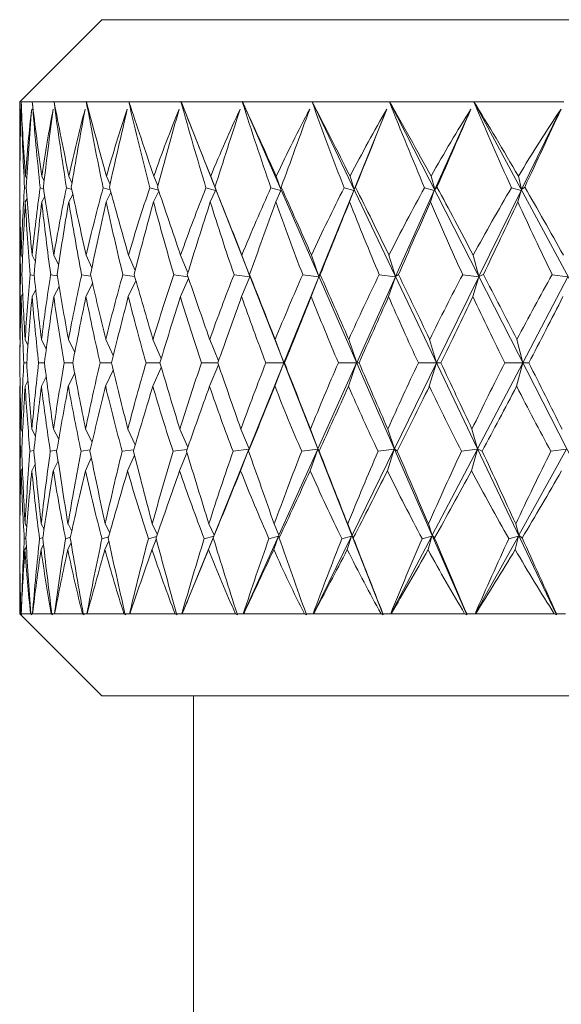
# Model space of a CAD drawing. Header units: inches. Extents: x 1 to 15.9, y 0.2 to 10.7.
# Tile 9 of 26: x 5.1 to 6, y 5.5 to 7. Entities that reach past the tile are written whole.
import ezdxf

# ---------------------------------------------------------------- set-up
doc = ezdxf.new("R2010")
doc.units = ezdxf.units.IN
doc.header["$MEASUREMENT"] = 0

msp = doc.modelspace()

# ---------------------------------------------------------------- linework, layer by layer
at = {"color": 7, "linetype": 'Continuous', "lineweight": 15}
for p, q in [((5.2586, 7.0209), (5.1336, 6.8959)), ((5.2586, 7.0209), (6.6486, 7.0209)), ((5.1336, 6.8959), (5.1336, 6.7867)), ((5.1336, 6.8959), (5.1358, 6.8959)), ((5.1359, 6.8961), (5.1358, 6.8959)), ((5.1358, 6.8959), (5.1359, 6.8961)), ((5.1358, 6.8959), (5.1526, 6.8959)), ((5.1526, 6.8959), (5.1527, 6.8961)), ((5.1527, 6.8961), (5.1527, 6.8959)), ((5.1527, 6.8959), (5.1858, 6.8959)), ((5.1858, 6.8959), (5.186, 6.8961)), ((5.186, 6.8961), (5.1859, 6.8959)), ((5.1859, 6.8959), (5.2351, 6.8959)), ((5.2351, 6.8959), (5.2352, 6.8961)), ((5.2352, 6.8961), (5.2352, 6.8959)), ((5.2352, 6.8959), (5.2998, 6.8959)), ((5.2998, 6.8959), (5.3, 6.8961)), ((5.3, 6.8961), (5.3, 6.8959)), ((5.3, 6.8959), (5.3793, 6.8959)), ((5.3793, 6.8959), (5.3795, 6.8961)), ((5.3795, 6.8961), (5.3795, 6.8959)), ((5.6876, 6.1145), (5.3795, 6.8961)), ((5.3795, 6.8959), (5.4728, 6.8959)), ((5.4728, 6.8959), (5.4729, 6.8961)), ((5.4729, 6.8961), (5.473, 6.8959)), ((5.8151, 6.1145), (5.4729, 6.8961)), ((5.473, 6.8959), (5.5791, 6.8959)), ((5.5791, 6.8959), (5.5792, 6.8961)), ((5.5792, 6.8961), (5.5793, 6.8959)), ((5.9518, 6.1145), (5.5792, 6.8961)), ((5.5793, 6.8959), (5.6971, 6.8959)), ((5.6971, 6.8959), (5.6972, 6.8961)), ((5.6972, 6.8961), (5.6973, 6.8959)), ((6.096, 6.1145), (5.6972, 6.8961)), ((5.6973, 6.8959), (5.8255, 6.8959)), ((5.8255, 6.8959), (5.8256, 6.8961)), ((5.8256, 6.8961), (5.8258, 6.8959)), ((6.2463, 6.1145), (5.8256, 6.8961)), ((5.8258, 6.8959), (5.963, 6.8959)), ((5.6931, 6.8847), (5.6433, 6.762)), ((5.8213, 6.8847), (5.766, 6.762)), ((5.9584, 6.8847), (5.8983, 6.762)), ((5.1338, 6.7821), (5.1336, 6.7825)), ((5.1442, 6.7783), (5.1422, 6.7825)), ((5.1707, 6.775), (5.1673, 6.7825)), ((5.2132, 6.7723), (5.2086, 6.7825)), ((5.2712, 6.7698), (5.2657, 6.7825)), ((5.344, 6.7676), (5.338, 6.7825)), ((5.4324, 6.762), (5.4246, 6.7825)), ((5.5317, 6.762), (5.5246, 6.7825)), ((5.6433, 6.762), (5.637, 6.7825)), ((5.766, 6.762), (5.7604, 6.7825)), ((5.8983, 6.762), (5.8935, 6.7825)), ((5.4312, 6.7659), (5.4324, 6.762)), ((5.5321, 6.7659), (5.5317, 6.762)), ((5.6453, 6.7659), (5.6433, 6.762)), ((5.7694, 6.7659), (5.766, 6.762)), ((5.9032, 6.7659), (5.8983, 6.762)), ((5.1336, 6.7648), (5.1337, 6.7648)), ((5.1409, 6.7648), (5.1436, 6.7639)), ((5.1648, 6.7648), (5.1701, 6.763)), ((5.1717, 6.7518), (5.1671, 6.7435)), ((5.2049, 6.7648), (5.2129, 6.7623)), ((5.2145, 6.7548), (5.2083, 6.7435)), ((5.2608, 6.7648), (5.2715, 6.7616)), ((5.2726, 6.7575), (5.2653, 6.7435)), ((5.3319, 6.7648), (5.3452, 6.761)), ((5.3456, 6.7599), (5.3375, 6.7435)), ((5.4174, 6.7648), (5.432, 6.7608)), ((5.432, 6.7608), (5.424, 6.7435)), ((5.5164, 6.7648), (5.5313, 6.7608)), ((5.5313, 6.7608), (5.524, 6.7435)), ((5.6428, 6.7608), (5.5896, 6.6296)), ((5.6279, 6.7648), (5.6428, 6.7608)), ((5.6428, 6.7608), (5.6362, 6.7435)), ((5.7654, 6.7608), (5.7063, 6.6296)), ((5.7505, 6.7648), (5.7654, 6.7608)), ((5.7654, 6.7608), (5.7596, 6.7435)), ((5.8977, 6.7608), (5.8333, 6.6296)), ((5.8829, 6.7648), (5.8977, 6.7608)), ((5.8977, 6.7608), (5.8927, 6.7435)), ((5.1339, 6.744), (5.1336, 6.7435)), ((5.1336, 6.7401), (5.1336, 6.5343)), ((5.1448, 6.7483), (5.1421, 6.7435)), ((5.1378, 6.6581), (5.1357, 6.6624)), ((5.1574, 6.6522), (5.1525, 6.6624)), ((5.1927, 6.6473), (5.1856, 6.6624)), ((5.2436, 6.643), (5.2348, 6.6624)), ((5.3095, 6.6391), (5.2994, 6.6624)), ((5.3898, 6.6355), (5.3788, 6.6624)), ((5.4845, 6.6296), (5.4722, 6.6624)), ((5.5896, 6.6296), (5.5784, 6.6624)), ((5.7063, 6.6296), (5.6963, 6.6624)), ((5.8333, 6.6296), (5.8247, 6.6624)), ((5.1348, 6.6325), (5.1369, 6.6321)), ((5.1496, 6.6325), (5.1556, 6.6314)), ((5.1807, 6.6325), (5.1908, 6.6308)), ((5.228, 6.6325), (5.242, 6.6303)), ((5.2908, 6.6325), (5.3087, 6.6298)), ((5.3685, 6.6325), (5.3901, 6.6294)), ((5.4602, 6.6325), (5.4844, 6.6291)), ((5.4839, 6.6328), (5.4845, 6.6296)), ((5.5649, 6.6325), (5.5894, 6.6291)), ((5.5915, 6.6328), (5.5896, 6.6296)), ((5.6815, 6.6325), (5.7061, 6.6291)), ((5.7107, 6.6328), (5.7063, 6.6296)), ((5.8087, 6.6325), (5.8331, 6.6291)), ((5.8402, 6.6328), (5.8333, 6.6296)), ((5.9451, 6.6325), (5.969, 6.6291)), ((5.2446, 6.6191), (5.2345, 6.5991)), ((5.3107, 6.6231), (5.2991, 6.5991)), ((5.391, 6.6268), (5.3784, 6.5991)), ((5.4844, 6.6291), (5.4717, 6.5991)), ((5.5894, 6.6291), (5.5363, 6.4982)), ((5.5894, 6.6291), (5.5779, 6.5991)), ((5.7061, 6.6291), (5.6471, 6.4982)), ((5.7061, 6.6291), (5.6958, 6.5991)), ((5.8331, 6.6291), (5.7689, 6.4982)), ((5.8331, 6.6291), (5.8241, 6.5991)), ((5.969, 6.6291), (5.9003, 6.4982)), ((5.1381, 6.6036), (5.1357, 6.5991)), ((5.158, 6.6096), (5.1524, 6.5991)), ((5.1936, 6.6147), (5.1854, 6.5991)), ((5.1336, 6.5338), (5.1336, 6.5343)), ((5.1342, 6.5327), (5.1336, 6.5338)), ((5.1419, 6.5338), (5.1419, 6.5343)), ((5.1462, 6.5253), (5.1419, 6.5338)), ((5.1668, 6.5338), (5.1667, 6.5343)), ((5.1741, 6.5192), (5.1668, 6.5338)), ((5.2078, 6.5338), (5.2077, 6.5343)), ((5.2175, 6.5139), (5.2078, 6.5338)), ((5.2647, 6.5338), (5.2646, 6.5343)), ((5.2761, 6.5093), (5.2647, 6.5338)), ((5.3367, 6.5338), (5.3366, 6.5343)), ((5.3494, 6.505), (5.3367, 6.5338)), ((5.4231, 6.5338), (5.4229, 6.5343)), ((5.4366, 6.5011), (5.4231, 6.5338)), ((5.5229, 6.5338), (5.5227, 6.5343)), ((5.5363, 6.4982), (5.5229, 6.5338)), ((5.6351, 6.5338), (5.6349, 6.5343)), ((5.6471, 6.4982), (5.6351, 6.5338)), ((5.7583, 6.5338), (5.7581, 6.5343)), ((5.7689, 6.4982), (5.7583, 6.5338)), ((5.8914, 6.5338), (5.8911, 6.5343)), ((5.9003, 6.4982), (5.8914, 6.5338)), ((5.1442, 6.4981), (5.1398, 6.4981)), ((5.1712, 6.498), (5.1624, 6.4981)), ((5.2144, 6.498), (5.2013, 6.4981)), ((5.2733, 6.498), (5.2561, 6.4981)), ((5.3473, 6.498), (5.3261, 6.4981)), ((5.4355, 6.498), (5.4106, 6.4981)), ((5.4365, 6.4952), (5.4227, 6.4624)), ((5.4831, 6.3671), (5.5362, 6.498)), ((5.5362, 6.498), (5.5087, 6.4981)), ((5.5362, 6.498), (5.5225, 6.4624)), ((5.5363, 6.4982), (5.537, 6.4981)), ((5.588, 6.3671), (5.647, 6.498)), ((5.647, 6.498), (5.6192, 6.4981)), ((5.647, 6.498), (5.6346, 6.4624)), ((5.6471, 6.4982), (5.6507, 6.4981)), ((5.7046, 6.3671), (5.7687, 6.498)), ((5.7687, 6.498), (5.7411, 6.4981)), ((5.7687, 6.498), (5.7578, 6.4624)), ((5.7689, 6.4982), (5.7753, 6.4981)), ((5.8314, 6.3671), (5.9001, 6.498)), ((5.9001, 6.498), (5.8728, 6.4981)), ((5.9001, 6.498), (5.8908, 6.4624)), ((5.9003, 6.4982), (5.9095, 6.4981)), ((5.2174, 6.4823), (5.2076, 6.4624)), ((5.276, 6.487), (5.2644, 6.4624)), ((5.3493, 6.4912), (5.3364, 6.4624)), ((5.1462, 6.4709), (5.1419, 6.4624)), ((5.174, 6.477), (5.1666, 6.4624)), ((5.1341, 6.4635), (5.1336, 6.4624)), ((5.1336, 6.4624), (5.1336, 6.4619)), ((5.1336, 6.4619), (5.1336, 6.2561)), ((5.1419, 6.4624), (5.1419, 6.4619)), ((5.1666, 6.4624), (5.1667, 6.4619)), ((5.2076, 6.4624), (5.2077, 6.4619)), ((5.2644, 6.4624), (5.2646, 6.4619)), ((5.3364, 6.4624), (5.3366, 6.4619)), ((5.4227, 6.4624), (5.4229, 6.4619)), ((5.5225, 6.4624), (5.5227, 6.4619)), ((5.6346, 6.4624), (5.6349, 6.4619)), ((5.7578, 6.4624), (5.7581, 6.4619)), ((5.8908, 6.4624), (5.8911, 6.4619)), ((5.1356, 6.3971), (5.138, 6.3927)), ((5.1521, 6.3971), (5.1576, 6.3867)), ((5.185, 6.3971), (5.193, 6.3817)), ((5.2339, 6.3971), (5.2438, 6.3773)), ((5.2983, 6.3971), (5.3097, 6.3733)), ((5.3776, 6.3971), (5.3898, 6.3697)), ((5.4707, 6.3971), (5.4831, 6.3671)), ((5.5768, 6.3971), (5.588, 6.3671)), ((5.6945, 6.3971), (5.7046, 6.3671)), ((5.8228, 6.3971), (5.8314, 6.3671)), ((5.1367, 6.3638), (5.1348, 6.3634)), ((5.1552, 6.3644), (5.1493, 6.3634)), ((5.1901, 6.365), (5.1802, 6.3634)), ((5.2411, 6.3655), (5.2272, 6.3634)), ((5.3075, 6.3659), (5.2898, 6.3634)), ((5.3886, 6.3663), (5.3673, 6.3634)), ((5.3772, 6.3338), (5.3885, 6.3611)), ((5.4297, 6.2354), (5.4829, 6.3666)), ((5.4829, 6.3666), (5.4588, 6.3634)), ((5.4703, 6.3338), (5.4829, 6.3666)), ((5.4831, 6.3671), (5.4824, 6.3637)), ((5.5287, 6.2354), (5.5878, 6.3666)), ((5.5878, 6.3666), (5.5633, 6.3634)), ((5.5763, 6.3338), (5.5878, 6.3666)), ((5.588, 6.3671), (5.5899, 6.3637)), ((5.64, 6.2354), (5.7043, 6.3666)), ((5.7043, 6.3666), (5.6798, 6.3634)), ((5.694, 6.3338), (5.7043, 6.3666)), ((5.7046, 6.3671), (5.709, 6.3637)), ((5.7623, 6.2354), (5.8312, 6.3666)), ((5.8312, 6.3666), (5.8068, 6.3634)), ((5.8222, 6.3338), (5.8312, 6.3666)), ((5.8314, 6.3671), (5.8383, 6.3637)), ((5.8943, 6.2354), (5.967, 6.3666)), ((5.967, 6.3666), (5.9431, 6.3634)), ((5.1848, 6.3338), (5.1921, 6.349)), ((5.2337, 6.3338), (5.2427, 6.3534)), ((5.298, 6.3338), (5.3084, 6.3574)), ((5.1356, 6.3338), (5.1377, 6.338)), ((5.152, 6.3338), (5.157, 6.344)), ((5.1336, 6.2527), (5.1338, 6.2524)), ((5.1417, 6.2527), (5.1442, 6.2482)), ((5.1663, 6.2527), (5.1707, 6.2448)), ((5.2072, 6.2527), (5.213, 6.2419)), ((5.2638, 6.2527), (5.2707, 6.2394)), ((5.3356, 6.2527), (5.3433, 6.237)), ((5.4218, 6.2527), (5.4297, 6.2354)), ((5.5215, 6.2527), (5.5287, 6.2354)), ((5.6335, 6.2527), (5.64, 6.2354)), ((5.7566, 6.2527), (5.7623, 6.2354)), ((5.8895, 6.2527), (5.8943, 6.2354)), ((5.1429, 6.2312), (5.1405, 6.2303)), ((5.1688, 6.2319), (5.1639, 6.2303)), ((5.2109, 6.2326), (5.2035, 6.2303)), ((5.269, 6.2332), (5.259, 6.2303)), ((5.2634, 6.2137), (5.2693, 6.2272)), ((5.3421, 6.2338), (5.3296, 6.2303)), ((5.3352, 6.2137), (5.3417, 6.2296)), ((5.3811, 6.1156), (5.4292, 6.2342)), ((5.4292, 6.2342), (5.4148, 6.2303)), ((5.4213, 6.2137), (5.4292, 6.2342)), ((5.4297, 6.2354), (5.4285, 6.2313)), ((5.4747, 6.1156), (5.5282, 6.2342)), ((5.5282, 6.2342), (5.5134, 6.2303)), ((5.5208, 6.2137), (5.5282, 6.2342)), ((5.5287, 6.2354), (5.529, 6.2313)), ((5.5812, 6.1156), (5.6394, 6.2342)), ((5.6394, 6.2342), (5.6245, 6.2303)), ((5.6328, 6.2137), (5.6394, 6.2342)), ((5.64, 6.2354), (5.6419, 6.2313)), ((5.6993, 6.1156), (5.7616, 6.2342)), ((5.7616, 6.2342), (5.7469, 6.2303)), ((5.7558, 6.2137), (5.7616, 6.2342)), ((5.7623, 6.2354), (5.7657, 6.2313)), ((5.8279, 6.1156), (5.8936, 6.2342)), ((5.8936, 6.2342), (5.879, 6.2303)), ((5.8886, 6.2137), (5.8936, 6.2342)), ((5.8943, 6.2354), (5.8993, 6.2313)), ((5.1336, 6.2137), (5.1337, 6.2139)), ((5.1416, 6.2137), (5.1437, 6.2181)), ((5.1661, 6.2137), (5.1698, 6.2216)), ((5.2069, 6.2137), (5.2118, 6.2246)), ((5.1336, 6.2095), (5.1336, 6.1159)), ((5.1336, 6.1159), (5.2586, 5.9909)), ((5.1336, 6.1159), (5.135, 6.1159)), ((5.1352, 6.1159), (5.1365, 6.1145)), ((5.1352, 6.1159), (5.1359, 6.1159)), ((5.1363, 6.1156), (5.1359, 6.1159)), ((5.136, 6.1159), (5.1501, 6.1159)), ((5.1506, 6.1159), (5.152, 6.1145)), ((5.1506, 6.1159), (5.153, 6.1159)), ((5.1534, 6.1156), (5.153, 6.1159)), ((5.1532, 6.1159), (5.1816, 6.1159)), ((5.1826, 6.1159), (5.1838, 6.1145)), ((5.1826, 6.1159), (5.1865, 6.1159)), ((5.1869, 6.1156), (5.1865, 6.1159)), ((5.1868, 6.1159), (5.2292, 6.1159)), ((5.2305, 6.1159), (5.2317, 6.1145)), ((5.2305, 6.1159), (5.236, 6.1159)), ((5.2364, 6.1156), (5.236, 6.1159)), ((5.2364, 6.1159), (5.2924, 6.1159)), ((5.294, 6.1159), (5.2951, 6.1145)), ((5.294, 6.1159), (5.301, 6.1159)), ((5.3014, 6.1156), (5.301, 6.1159)), ((5.3014, 6.1159), (5.3704, 6.1159)), ((5.3724, 6.1159), (5.3733, 6.1145)), ((5.3724, 6.1159), (5.3807, 6.1159)), ((5.3811, 6.1156), (5.3807, 6.1159)), ((5.3813, 6.1159), (5.4624, 6.1159)), ((5.4647, 6.1159), (5.4655, 6.1145)), ((5.4647, 6.1159), (5.4743, 6.1159)), ((5.4747, 6.1156), (5.4743, 6.1159)), ((5.475, 6.1159), (5.5674, 6.1159)), ((5.57, 6.1159), (5.5707, 6.1145)), ((5.57, 6.1159), (5.5808, 6.1159)), ((5.5812, 6.1156), (5.5808, 6.1159)), ((5.5815, 6.1159), (5.6842, 6.1159)), ((5.6871, 6.1159), (5.6876, 6.1145)), ((5.6871, 6.1159), (5.699, 6.1159)), ((5.6993, 6.1156), (5.699, 6.1159)), ((5.6998, 6.1159), (5.8116, 6.1159)), ((5.8148, 6.1159), (5.8151, 6.1145)), ((5.8148, 6.1159), (5.8276, 6.1159)), ((5.8279, 6.1156), (5.8276, 6.1159)), ((5.8285, 6.1159), (5.9482, 6.1159)), ((5.9515, 6.1159), (5.9518, 6.1145)), ((5.9515, 6.1159), (5.9652, 6.1159)), ((5.2586, 5.9909), (6.6486, 5.9909)), ((5.3986, 5.9909), (5.3986, 4.8609))]:
    msp.add_line(p, q, dxfattribs=at)
for centre, major_axis, ratio, start_param, end_param in [((6.6486, 9.446), (1.0034, 3.9281), 0.288966, 2.348656, 2.393183), ((6.6486, 3.5502), (-1.368, 3.9323), 0.165558, 0.49837, 0.550763), ((6.6486, 9.446), (0.8746, 3.9292), 0.314828, 2.344945, 2.389472), ((6.6486, 3.5502), (-1.4235, 3.9344), 0.131802, 0.50825, 0.560644), ((6.6486, 9.446), (0.7309, 3.9311), 0.337572, 2.33766, 2.382187), ((6.6486, 3.5502), (-1.4656, 3.9362), 0.097459, 0.519629, 0.572023), ((6.6486, 9.446), (0.5731, 3.9335), 0.35653, 2.326876, 2.371403), ((6.6486, 3.5502), (-1.4947, 3.9377), 0.062721, 0.532098, 0.584491), ((6.6486, 9.446), (0.4031, 3.936), 0.371036, 2.312957, 2.357484), ((6.6486, 3.5502), (-1.5111, 3.9386), 0.027745, 0.545258, 0.597651), ((6.6486, 9.446), (0.2237, 3.9379), 0.380504, 2.296592, 2.341119), ((6.6486, 3.5502), (-1.5147, 3.9388), 0.007332, 5.672071, 5.724464), ((6.6486, 9.446), (0.0389, 3.9388), 0.384508, 2.278776, 2.323302), ((6.6486, 3.5502), (-1.5058, 3.9383), 0.042383, 5.658687, 5.71108), ((6.6486, 9.446), (-0.1469, 3.9384), 0.382859, 2.260699, 2.305225), ((6.6486, 3.5502), (-1.4841, 3.9372), 0.077277, 5.645769, 5.698162), ((6.6486, 9.446), (-0.3291, 3.9369), 0.375635, 2.243592, 2.288119), ((6.6486, 3.5502), (-1.4496, 3.9355), 0.111871, 5.633707, 5.6861), ((6.6486, 9.446), (-0.5034, 3.9346), 0.363171, 2.228548, 2.273075), ((6.6486, 3.5502), (-1.4019, 3.9335), 0.145994, 5.622904, 5.675297), ((6.6486, 3.6112), (-1.3037, 3.8358), 0.201184, 0.483833, 0.532593), ((6.6486, 9.385), (1.1243, 3.8332), 0.264927, 2.356353, 2.397771), ((6.6486, 3.6112), (-1.2214, 3.8341), 0.233785, 0.47777, 0.52653), ((6.6486, 9.385), (1.2214, 3.8341), 0.233785, 2.353143, 2.394561), ((6.6486, 3.6112), (-1.1243, 3.8332), 0.264927, 0.47456, 0.52332), ((6.6486, 9.385), (1.3037, 3.8358), 0.201184, 2.34708, 2.388498), ((6.6486, 3.6112), (-1.0119, 3.8332), 0.294147, 0.474613, 0.523373), ((6.6486, 9.385), (1.3719, 3.8379), 0.167499, 2.338608, 2.380026), ((6.6486, 3.6112), (-0.884, 3.8342), 0.320883, 0.478259, 0.52702), ((6.6486, 9.385), (1.4263, 3.84), 0.133026, 2.328175, 2.369593), ((6.6486, 3.6112), (-0.7408, 3.8362), 0.34449, 0.485684, 0.534445), ((6.6486, 9.385), (1.4675, 3.842), 0.097998, 2.316219, 2.357637), ((6.6486, 3.6112), (-0.583, 3.8389), 0.364257, 0.496843, 0.545604), ((6.6486, 9.385), (1.4958, 3.8436), 0.062599, 2.303163, 2.344581), ((6.6486, 3.6112), (-0.4125, 3.8415), 0.379474, 0.511382, 0.560142), ((6.6486, 9.385), (1.5114, 3.8445), 0.026981, 2.289413, 2.330831), ((6.6486, 3.6112), (-0.2321, 3.8437), 0.389501, 0.528587, 0.577348), ((6.6486, 9.385), (1.5146, 3.8447), 0.008729, 3.9664, 4.007818), ((6.6486, 3.6112), (-0.0459, 3.8447), 0.39387, 0.547406, 0.596166), ((6.6486, 9.385), (1.5054, 3.8441), 0.044409, 3.98035, 4.021768), ((6.6486, 3.6112), (0.1416, 3.8443), 0.392363, 0.566554, 0.615314), ((6.6486, 9.385), (1.4835, 3.8429), 0.079937, 3.99381, 4.035229), ((6.6486, 3.5502), (-1.2987, 3.9304), 0.19849, 0.540943, 0.542803), ((6.6486, 9.446), (1.1168, 3.9281), 0.260608, 2.387446, 2.393465), ((6.6486, 3.5502), (-1.2987, 3.9304), 0.19849, 0.550145, 0.594294), ((6.6486, 3.5502), (-1.368, 3.9323), 0.165558, 0.558105, 0.602255), ((6.6486, 3.5502), (-1.4235, 3.9344), 0.131802, 0.567986, 0.612135), ((6.6486, 3.5502), (-1.4656, 3.9362), 0.097459, 0.579365, 0.623514), ((6.6486, 3.5502), (-1.4947, 3.9377), 0.062721, 0.591833, 0.635982), ((6.6486, 3.5502), (-1.5111, 3.9386), 0.027745, 0.604993, 0.649142), ((6.6486, 3.5502), (-1.5147, 3.9388), 0.007332, 5.620579, 5.664729), ((6.6486, 3.5502), (-1.5058, 3.9383), 0.042383, 5.607196, 5.651345), ((6.6486, 3.5502), (-1.4841, 3.9372), 0.077277, 5.594277, 5.638427), ((6.6486, 3.5502), (-1.4496, 3.9355), 0.111871, 5.582215, 5.626365), ((6.6486, 3.5502), (-1.4019, 3.9335), 0.145994, 5.571412, 5.615561), ((6.6486, 3.6112), (-1.3037, 3.8358), 0.201184, 0.540667, 0.550165), ((6.6486, 3.6112), (-1.2214, 3.8341), 0.233785, 0.534604, 0.579759), ((6.6486, 3.6112), (-1.1243, 3.8332), 0.264927, 0.531394, 0.576548), ((6.6486, 3.6112), (-1.0119, 3.8332), 0.294147, 0.531446, 0.576601), ((6.6486, 3.6112), (-0.884, 3.8342), 0.320883, 0.535093, 0.580248), ((6.6486, 3.6112), (-0.7408, 3.8362), 0.34449, 0.542518, 0.587673), ((6.6486, 3.6112), (-0.583, 3.8389), 0.364257, 0.553677, 0.598832), ((6.6486, 3.6112), (-0.4125, 3.8415), 0.379474, 0.568216, 0.613371), ((6.6486, 3.6112), (-0.2321, 3.8437), 0.389501, 0.585421, 0.630576), ((6.6486, 3.6112), (-0.0459, 3.8447), 0.39387, 0.604239, 0.649394), ((6.6486, 3.6112), (0.1416, 3.8443), 0.392363, 0.623387, 0.668542), ((6.6486, 9.446), (1.1168, 3.9281), 0.260608, 2.400894, 2.44037), ((6.6486, 9.385), (1.1243, 3.8332), 0.264927, 2.405759, 2.406973), ((6.6486, 9.385), (1.2214, 3.8341), 0.233785, 2.402548, 2.442966), ((6.6486, 9.446), (1.0034, 3.9281), 0.288966, 2.400611, 2.440088), ((6.6486, 9.385), (1.3037, 3.8358), 0.201184, 2.396486, 2.436903), ((6.6486, 9.446), (0.8746, 3.9292), 0.314828, 2.3969, 2.436377), ((6.6486, 9.385), (1.3719, 3.8379), 0.167499, 2.388014, 2.428431), ((6.6486, 9.446), (0.7309, 3.9311), 0.337572, 2.389615, 2.429092), ((6.6486, 9.385), (1.4263, 3.84), 0.133026, 2.377581, 2.417999), ((6.6486, 9.446), (0.5731, 3.9335), 0.35653, 2.378831, 2.418308), ((6.6486, 9.385), (1.4675, 3.842), 0.097998, 2.365625, 2.406043), ((6.6486, 9.446), (0.4031, 3.936), 0.371036, 2.364912, 2.404388), ((6.6486, 9.385), (1.4958, 3.8436), 0.062599, 2.352568, 2.392986), ((6.6486, 9.446), (0.2237, 3.9379), 0.380504, 2.348547, 2.388024), ((6.6486, 9.385), (1.5114, 3.8445), 0.026981, 2.338819, 2.379237), ((6.6486, 9.446), (0.0389, 3.9388), 0.384508, 2.330731, 2.370207), ((6.6486, 9.385), (1.5146, 3.8447), 0.008729, 3.917994, 3.958412), ((6.6486, 9.446), (-0.1469, 3.9384), 0.382859, 2.312654, 2.35213), ((6.6486, 9.385), (1.5054, 3.8441), 0.044409, 3.931944, 3.972362), ((6.6486, 9.446), (-0.3291, 3.9369), 0.375635, 2.295547, 2.335023), ((6.6486, 9.385), (1.4835, 3.8429), 0.079937, 3.945405, 3.985823), ((6.6486, 9.446), (-0.5034, 3.9346), 0.363171, 2.280503, 2.319979), ((6.6486, 3.6112), (-1.2214, 3.8341), 0.233785, 0.592419, 0.632909), ((6.6486, 3.5502), (-1.2987, 3.9304), 0.19849, 0.606459, 0.645663), ((6.6486, 3.6112), (-1.1243, 3.8332), 0.264927, 0.589208, 0.629699), ((6.6486, 3.5502), (-1.368, 3.9323), 0.165558, 0.61442, 0.653623), ((6.6486, 3.6112), (-1.0119, 3.8332), 0.294147, 0.589261, 0.629752), ((6.6486, 3.5502), (-1.4235, 3.9344), 0.131802, 0.6243, 0.663503), ((6.6486, 3.6112), (-0.884, 3.8342), 0.320883, 0.592908, 0.633399), ((6.6486, 3.5502), (-1.4656, 3.9362), 0.097459, 0.635679, 0.674882), ((6.6486, 3.6112), (-0.7408, 3.8362), 0.34449, 0.600333, 0.640824), ((6.6486, 3.5502), (-1.4947, 3.9377), 0.062721, 0.648147, 0.687351), ((6.6486, 3.6112), (-0.583, 3.8389), 0.364257, 0.611492, 0.651983), ((6.6486, 3.5502), (-1.5111, 3.9386), 0.027745, 0.661307, 0.700511), ((6.6486, 3.6112), (-0.4125, 3.8415), 0.379474, 0.626031, 0.666521), ((6.6486, 3.5502), (-1.5147, 3.9388), 0.007332, 5.569211, 5.608414), ((6.6486, 3.6112), (-0.2321, 3.8437), 0.389501, 0.643236, 0.683726), ((6.6486, 3.5502), (-1.5058, 3.9383), 0.042383, 5.555827, 5.595031), ((6.6486, 3.6112), (-0.0459, 3.8447), 0.39387, 0.662054, 0.702545), ((6.6486, 3.5502), (-1.4841, 3.9372), 0.077277, 5.542909, 5.582112), ((6.6486, 3.6112), (0.1416, 3.8443), 0.392363, 0.681202, 0.721693), ((6.6486, 3.5502), (-1.4496, 3.9355), 0.111871, 5.530847, 5.57005), ((6.6486, 3.6112), (0.3253, 3.8427), 0.385057, 0.699345, 0.739836), ((6.6486, 9.385), (1.2214, 3.8341), 0.233785, 2.455593, 2.494515), ((6.6486, 9.446), (1.1168, 3.9281), 0.260608, 2.452569, 2.490431), ((6.6486, 9.385), (1.3037, 3.8358), 0.201184, 2.44953, 2.488452), ((6.6486, 9.446), (1.0034, 3.9281), 0.288966, 2.452286, 2.490148), ((6.6486, 9.385), (1.3719, 3.8379), 0.167499, 2.441058, 2.47998), ((6.6486, 9.446), (0.8746, 3.9292), 0.314828, 2.448575, 2.486437), ((6.6486, 9.385), (1.4263, 3.84), 0.133026, 2.430625, 2.469547), ((6.6486, 9.446), (0.7309, 3.9311), 0.337572, 2.441291, 2.479152), ((6.6486, 9.385), (1.4675, 3.842), 0.097998, 2.418669, 2.457591), ((6.6486, 9.446), (0.5731, 3.9335), 0.35653, 2.430507, 2.468368), ((6.6486, 9.385), (1.4958, 3.8436), 0.062599, 2.405612, 2.444534), ((6.6486, 9.446), (0.4031, 3.936), 0.371036, 2.416587, 2.454449), ((6.6486, 9.385), (1.5114, 3.8445), 0.026981, 2.391863, 2.430785), ((6.6486, 9.446), (0.2237, 3.9379), 0.380504, 2.400223, 2.438084), ((6.6486, 9.385), (1.5146, 3.8447), 0.008729, 3.866446, 3.905368), ((6.6486, 9.446), (0.0389, 3.9388), 0.384508, 2.382406, 2.420267), ((6.6486, 9.385), (1.5054, 3.8441), 0.044409, 3.880396, 3.919318), ((6.6486, 9.446), (-0.1469, 3.9384), 0.382859, 2.364329, 2.402191), ((6.6486, 9.385), (1.4835, 3.8429), 0.079937, 3.893857, 3.932779), ((6.6486, 9.446), (-0.3291, 3.9369), 0.375635, 2.347222, 2.385084), ((6.6486, 9.385), (1.449, 3.8411), 0.115175, 3.906427, 3.945349), ((6.6486, 9.446), (1.2151, 3.9289), 0.230297, 2.474428, 2.487577), ((6.6486, 3.5502), (-1.2151, 3.9289), 0.230297, 0.654016, 0.691878), ((6.6486, 3.6112), (-1.1243, 3.8332), 0.264927, 0.643868, 0.68279), ((6.6486, 3.5502), (-1.2987, 3.9304), 0.19849, 0.659631, 0.697492), ((6.6486, 3.6112), (-1.0119, 3.8332), 0.294147, 0.643921, 0.682843), ((6.6486, 3.5502), (-1.368, 3.9323), 0.165558, 0.667591, 0.705453), ((6.6486, 3.6112), (-0.884, 3.8342), 0.320883, 0.647568, 0.686489), ((6.6486, 3.5502), (-1.4235, 3.9344), 0.131802, 0.677472, 0.715333), ((6.6486, 3.6112), (-0.7408, 3.8362), 0.34449, 0.654993, 0.693914), ((6.6486, 3.5502), (-1.4656, 3.9362), 0.097459, 0.688851, 0.726712), ((6.6486, 3.6112), (-0.583, 3.8389), 0.364257, 0.666151, 0.705073), ((6.6486, 3.5502), (-1.4947, 3.9377), 0.062721, 0.701319, 0.73918), ((6.6486, 3.6112), (-0.4125, 3.8415), 0.379474, 0.68069, 0.719612), ((6.6486, 3.5502), (-1.5111, 3.9386), 0.027745, 0.714479, 0.75234), ((6.6486, 3.6112), (-0.2321, 3.8437), 0.389501, 0.697895, 0.736817), ((6.6486, 3.5502), (-1.5147, 3.9388), 0.007332, 5.517381, 5.555243), ((6.6486, 3.6112), (-0.0459, 3.8447), 0.39387, 0.716714, 0.755636), ((6.6486, 3.5502), (-1.5058, 3.9383), 0.042383, 5.503998, 5.541859), ((6.6486, 3.6112), (0.1416, 3.8443), 0.392363, 0.735862, 0.774784), ((6.6486, 3.5502), (-1.4841, 3.9372), 0.077277, 5.491079, 5.528941), ((6.6486, 3.6112), (0.3253, 3.8427), 0.385057, 0.754005, 0.792927), ((6.6486, 3.5502), (-1.4496, 3.9355), 0.111871, 5.479017, 5.516879), ((6.6486, 9.446), (1.2151, 3.9289), 0.230297, 2.501545, 2.540748), ((6.6486, 9.385), (1.3037, 3.8358), 0.201184, 2.502621, 2.543111), ((6.6486, 9.446), (1.1168, 3.9281), 0.260608, 2.504399, 2.543602), ((6.6486, 9.385), (1.3719, 3.8379), 0.167499, 2.494149, 2.534639), ((6.6486, 9.446), (1.0034, 3.9281), 0.288966, 2.504116, 2.543319), ((6.6486, 9.385), (1.4263, 3.84), 0.133026, 2.483716, 2.524206), ((6.6486, 9.446), (0.8746, 3.9292), 0.314828, 2.500405, 2.539608), ((6.6486, 9.385), (1.4675, 3.842), 0.097998, 2.47176, 2.51225), ((6.6486, 9.446), (0.7309, 3.9311), 0.337572, 2.49312, 2.532324), ((6.6486, 9.385), (1.4958, 3.8436), 0.062599, 2.458703, 2.499194), ((6.6486, 9.446), (0.5731, 3.9335), 0.35653, 2.482336, 2.52154), ((6.6486, 9.385), (1.5114, 3.8445), 0.026981, 2.444954, 2.485444), ((6.6486, 9.446), (0.4031, 3.936), 0.371036, 2.468417, 2.50762), ((6.6486, 9.385), (1.5146, 3.8447), 0.008729, 3.811787, 3.852277), ((6.6486, 9.446), (0.2237, 3.9379), 0.380504, 2.452053, 2.491256), ((6.6486, 9.385), (1.5054, 3.8441), 0.044409, 3.825737, 3.866227), ((6.6486, 9.446), (0.0389, 3.9388), 0.384508, 2.434236, 2.473439), ((6.6486, 9.385), (1.4835, 3.8429), 0.079937, 3.839197, 3.879688), ((6.6486, 9.446), (-0.1469, 3.9384), 0.382859, 2.416159, 2.455362), ((6.6486, 9.385), (1.449, 3.8411), 0.115175, 3.851768, 3.892258), ((6.6486, 9.446), (-0.3291, 3.9369), 0.375635, 2.399052, 2.438255), ((6.6486, 3.6112), (-1.1243, 3.8332), 0.264927, 0.695416, 0.735834), ((6.6486, 3.5502), (-1.2151, 3.9289), 0.230297, 0.704076, 0.743553), ((6.6486, 3.6112), (-1.0119, 3.8332), 0.294147, 0.695469, 0.735887), ((6.6486, 3.5502), (-1.2987, 3.9304), 0.19849, 0.709691, 0.749168), ((6.6486, 3.6112), (-0.884, 3.8342), 0.320883, 0.699116, 0.739534), ((6.6486, 3.5502), (-1.368, 3.9323), 0.165558, 0.717652, 0.757128), ((6.6486, 3.6112), (-0.7408, 3.8362), 0.34449, 0.706541, 0.746959), ((6.6486, 3.5502), (-1.4235, 3.9344), 0.131802, 0.727532, 0.767009), ((6.6486, 3.6112), (-0.583, 3.8389), 0.364257, 0.7177, 0.758118), ((6.6486, 3.5502), (-1.4656, 3.9362), 0.097459, 0.738911, 0.778388), ((6.6486, 3.6112), (-0.4125, 3.8415), 0.379474, 0.732238, 0.772656), ((6.6486, 3.5502), (-1.4947, 3.9377), 0.062721, 0.751379, 0.790856), ((6.6486, 3.6112), (-0.2321, 3.8437), 0.389501, 0.749444, 0.789862), ((6.6486, 3.5502), (-1.5111, 3.9386), 0.027745, 0.764539, 0.804016), ((6.6486, 3.6112), (-0.0459, 3.8447), 0.39387, 0.768262, 0.80868), ((6.6486, 3.5502), (-1.5147, 3.9388), 0.007332, 5.465706, 5.505182), ((6.6486, 3.6112), (0.1416, 3.8443), 0.392363, 0.78741, 0.827828), ((6.6486, 3.5502), (-1.5058, 3.9383), 0.042383, 5.452322, 5.491799), ((6.6486, 3.6112), (0.3253, 3.8427), 0.385057, 0.805553, 0.845971), ((6.6486, 3.5502), (-1.4841, 3.9372), 0.077277, 5.439404, 5.47888), ((6.6486, 3.6112), (0.5011, 3.8402), 0.372306, 0.821507, 0.861925), ((6.6486, 9.385), (1.3037, 3.8358), 0.201184, 2.555771, 2.600926), ((6.6486, 9.446), (1.2151, 3.9289), 0.230297, 2.552913, 2.597062), ((6.6486, 9.385), (1.3719, 3.8379), 0.167499, 2.547299, 2.592454), ((6.6486, 9.446), (1.1168, 3.9281), 0.260608, 2.555767, 2.599916), ((6.6486, 9.385), (1.4263, 3.84), 0.133026, 2.536866, 2.582021), ((6.6486, 9.446), (1.0034, 3.9281), 0.288966, 2.555484, 2.599634), ((6.6486, 9.385), (1.4675, 3.842), 0.097998, 2.52491, 2.570065), ((6.6486, 9.446), (0.8746, 3.9292), 0.314828, 2.551773, 2.595923), ((6.6486, 9.385), (1.4958, 3.8436), 0.062599, 2.511854, 2.557009), ((6.6486, 9.446), (0.7309, 3.9311), 0.337572, 2.544489, 2.588638), ((6.6486, 9.385), (1.5114, 3.8445), 0.026981, 2.498104, 2.543259), ((6.6486, 9.446), (0.5731, 3.9335), 0.35653, 2.533705, 2.577854), ((6.6486, 9.385), (1.5146, 3.8447), 0.008729, 3.753972, 3.799126), ((6.6486, 9.446), (0.4031, 3.936), 0.371036, 2.519785, 2.563935), ((6.6486, 9.385), (1.5054, 3.8441), 0.044409, 3.767922, 3.813076), ((6.6486, 9.446), (0.2237, 3.9379), 0.380504, 2.503421, 2.54757), ((6.6486, 9.385), (1.4835, 3.8429), 0.079937, 3.781383, 3.826537), ((6.6486, 9.446), (0.0389, 3.9388), 0.384508, 2.485604, 2.529753), ((6.6486, 9.385), (1.449, 3.8411), 0.115175, 3.793953, 3.839108), ((6.6486, 9.446), (-0.1469, 3.9384), 0.382859, 2.467527, 2.511676), ((6.6486, 9.385), (1.4014, 3.839), 0.149958, 3.805218, 3.850373), ((6.6486, 3.5502), (-1.1168, 3.9281), 0.260608, 0.748127, 0.787412), ((6.6486, 3.6112), (-1.0119, 3.8332), 0.294147, 0.743874, 0.783773), ((6.6486, 3.5502), (-1.2151, 3.9289), 0.230297, 0.750981, 0.790266), ((6.6486, 3.6112), (-0.884, 3.8342), 0.320883, 0.747521, 0.78742), ((6.6486, 3.5502), (-1.2987, 3.9304), 0.19849, 0.756596, 0.795881), ((6.6486, 3.6112), (-0.7408, 3.8362), 0.34449, 0.754946, 0.794845), ((6.6486, 3.5502), (-1.368, 3.9323), 0.165558, 0.764557, 0.803841), ((6.6486, 3.6112), (-0.583, 3.8389), 0.364257, 0.766105, 0.806004), ((6.6486, 3.5502), (-1.4235, 3.9344), 0.131802, 0.774437, 0.813721), ((6.6486, 3.6112), (-0.4125, 3.8415), 0.379474, 0.780644, 0.820543), ((6.6486, 3.5502), (-1.4656, 3.9362), 0.097459, 0.785816, 0.8251), ((6.6486, 3.6112), (-0.2321, 3.8437), 0.389501, 0.797849, 0.837748), ((6.6486, 3.5502), (-1.4947, 3.9377), 0.062721, 0.798284, 0.837569), ((6.6486, 3.6112), (-0.0459, 3.8447), 0.39387, 0.816667, 0.856566), ((6.6486, 3.5502), (-1.5111, 3.9386), 0.027745, 0.811444, 0.850729), ((6.6486, 3.6112), (0.1416, 3.8443), 0.392363, 0.835815, 0.875714), ((6.6486, 3.5502), (-1.5147, 3.9388), 0.007332, 5.418993, 5.458278), ((6.6486, 3.6112), (0.3253, 3.8427), 0.385057, 0.853958, 0.893857), ((6.6486, 3.5502), (-1.5058, 3.9383), 0.042383, 5.405609, 5.444894), ((6.6486, 3.6112), (0.5011, 3.8402), 0.372306, 0.869912, 0.909811), ((6.6486, 3.5502), (-1.4841, 3.9372), 0.077277, 5.392691, 5.431975), ((6.6486, 9.446), (1.2987, 3.9304), 0.19849, 2.59879, 2.643674), ((6.6486, 9.385), (1.3719, 3.8379), 0.167499, 2.600528, 2.647093), ((6.6486, 9.446), (1.2151, 3.9289), 0.230297, 2.604405, 2.649289), ((6.6486, 9.385), (1.4263, 3.84), 0.133026, 2.590095, 2.63666), ((6.6486, 9.446), (1.1168, 3.9281), 0.260608, 2.607259, 2.652143), ((6.6486, 9.385), (1.4675, 3.842), 0.097998, 2.578139, 2.624704), ((6.6486, 9.446), (1.0034, 3.9281), 0.288966, 2.606976, 2.65186), ((6.6486, 9.385), (1.4958, 3.8436), 0.062599, 2.565082, 2.611647), ((6.6486, 9.446), (0.8746, 3.9292), 0.314828, 2.603265, 2.648149), ((6.6486, 9.385), (1.5114, 3.8445), 0.026981, 2.551333, 2.597898), ((6.6486, 9.446), (0.7309, 3.9311), 0.337572, 2.59598, 2.640865), ((6.6486, 9.385), (1.5146, 3.8447), 0.008729, 3.699333, 3.745898), ((6.6486, 9.446), (0.5731, 3.9335), 0.35653, 2.585196, 2.630081), ((6.6486, 9.385), (1.5054, 3.8441), 0.044409, 3.713283, 3.759848), ((6.6486, 9.446), (0.4031, 3.936), 0.371036, 2.571277, 2.616161), ((6.6486, 9.385), (1.4835, 3.8429), 0.079937, 3.726744, 3.773309), ((6.6486, 9.446), (0.2237, 3.9379), 0.380504, 2.554913, 2.599797), ((6.6486, 9.385), (1.449, 3.8411), 0.115175, 3.739314, 3.785879), ((6.6486, 9.446), (0.0389, 3.9388), 0.384508, 2.537096, 2.58198), ((6.6486, 9.385), (1.4014, 3.839), 0.149958, 3.75058, 3.797145), ((6.6486, 9.446), (-0.1469, 3.9384), 0.382859, 2.519019, 2.563903)]:
    msp.add_ellipse(centre, major_axis=major_axis, ratio=ratio, start_param=start_param, end_param=end_param, dxfattribs=at)
for points in [[(5.1365, 6.1145), (5.136, 6.115), (5.1355, 6.1155), (5.135, 6.1159)], [(5.136, 6.1159), (5.1361, 6.1158), (5.1362, 6.1157), (5.1363, 6.1156)], [(5.152, 6.1145), (5.1513, 6.115), (5.1507, 6.1155), (5.1501, 6.1159)], [(5.1532, 6.1159), (5.1533, 6.1158), (5.1533, 6.1157), (5.1534, 6.1156)], [(5.1838, 6.1145), (5.1831, 6.115), (5.1823, 6.1155), (5.1816, 6.1159)], [(5.1868, 6.1159), (5.1868, 6.1158), (5.1869, 6.1157), (5.1869, 6.1156)], [(5.2317, 6.1145), (5.2308, 6.115), (5.23, 6.1155), (5.2292, 6.1159)], [(5.2364, 6.1159), (5.2364, 6.1158), (5.2364, 6.1157), (5.2364, 6.1156)], [(5.2951, 6.1145), (5.2942, 6.115), (5.2933, 6.1155), (5.2924, 6.1159)], [(5.3014, 6.1159), (5.3014, 6.1158), (5.3014, 6.1157), (5.3014, 6.1156)], [(5.3733, 6.1145), (5.3723, 6.115), (5.3713, 6.1155), (5.3704, 6.1159)], [(5.3813, 6.1159), (5.3812, 6.1158), (5.3811, 6.1157), (5.3811, 6.1156)], [(5.4655, 6.1145), (5.4644, 6.115), (5.4634, 6.1155), (5.4624, 6.1159)], [(5.475, 6.1159), (5.4749, 6.1158), (5.4748, 6.1157), (5.4747, 6.1156)], [(5.5707, 6.1145), (5.5696, 6.115), (5.5685, 6.1155), (5.5674, 6.1159)], [(5.5815, 6.1159), (5.5814, 6.1158), (5.5813, 6.1157), (5.5812, 6.1156)], [(5.6876, 6.1145), (5.6865, 6.115), (5.6854, 6.1155), (5.6842, 6.1159)], [(5.6998, 6.1159), (5.6997, 6.1158), (5.6995, 6.1157), (5.6993, 6.1156)], [(5.8151, 6.1145), (5.814, 6.115), (5.8128, 6.1155), (5.8116, 6.1159)], [(5.8285, 6.1159), (5.8283, 6.1158), (5.8281, 6.1157), (5.8279, 6.1156)], [(5.9518, 6.1145), (5.9506, 6.115), (5.9494, 6.1155), (5.9482, 6.1159)]]:
    msp.add_open_spline(points, degree=3, dxfattribs=at)

doc.saveas('drawing.dxf')
